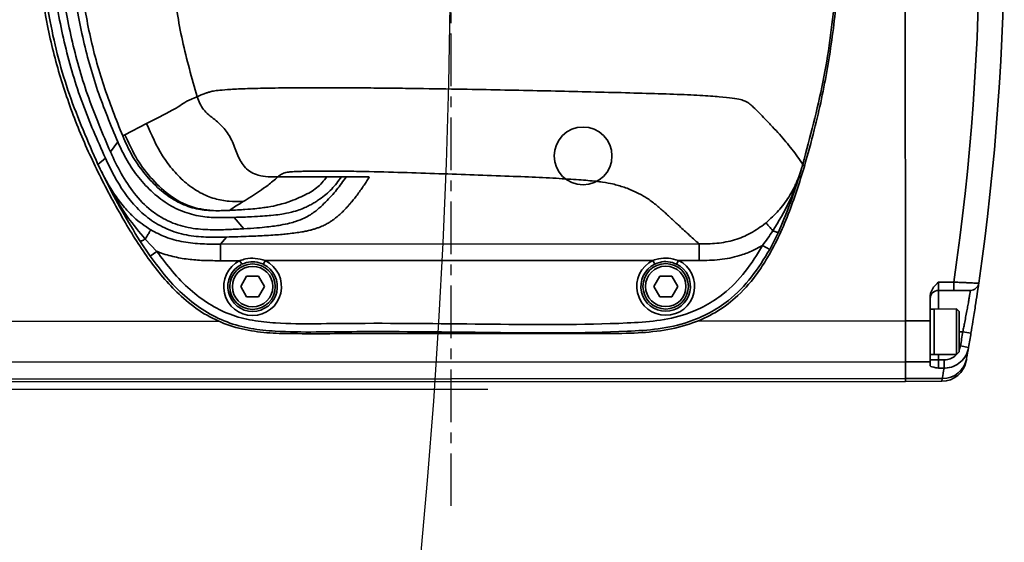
# Model space of a CAD drawing. Header units: millimetres. Extents: x 2633 to 6460, y 1296 to 5553.
# Tile 14 of 29: x 5046 to 5165, y 3087 to 3150. Entities that reach past the tile are written whole.
import ezdxf

# ---------------------------------------------------------------- set-up
doc = ezdxf.new("R2010")
doc.units = ezdxf.units.MM
doc.linetypes.add('CENTER', pattern=[10.16, 6.35, -1.27, 1.27, -1.27])
doc.layers.add('中心线层', color=1, linetype='CENTER')

msp = doc.modelspace()

# ---------------------------------------------------------------- linework, layer by layer
at = {"color": 7, "linetype": 'Continuous', "lineweight": 35}
for p, q in [((5152.65, 3208.7), (5152.7, 3113.31)), ((5066.98, 3140.43), (5066.98, 3140.44)), ((5058.23, 3135.84), (5060.87, 3137.19)), ((5057.97, 3135.69), (5058.23, 3135.84)), ((5054.98, 3132.23), (5055.87, 3132.99)), ((5055.16, 3131.86), (5054.98, 3132.23)), ((5140.29, 3132.27), (5140.2, 3131.98)), ((5076.76, 3130.74), (5082.69, 3130.75)), ((5082.69, 3130.75), (5084.44, 3130.75)), ((5085.02, 3130.75), (5084.44, 3130.75)), ((5085.02, 3130.75), (5087.82, 3130.75)), ((5071.46, 3125.84), (5072.62, 3124.45)), ((5069.8, 3122.6), (5070.52, 3123.46)), ((5137.33, 3124.06), (5136.28, 3121.97)), ((5061.28, 3121.15), (5060.05, 3122.99)), ((5060.71, 3123.22), (5062.1, 3121.73)), ((5069.8, 3122.6), (5127.73, 3122.63)), ((5069.8, 3120.6), (5069.8, 3122.6)), ((5135.41, 3122.45), (5136.28, 3121.97)), ((5062.1, 3121.73), (5061.28, 3121.15)), ((5072.15, 3120.6), (5069.8, 3120.6)), ((5072.15, 3120.6), (5072.37, 3120.16)), ((5075.01, 3120.16), (5075.23, 3120.61)), ((5122.15, 3120.63), (5075.23, 3120.61)), ((5122.15, 3120.63), (5122.37, 3120.18)), ((5125.01, 3120.18), (5125.23, 3120.63)), ((5127.73, 3120.63), (5125.23, 3120.63)), ((5072.25, 3117.46), (5072.97, 3118.71)), ((5072.97, 3118.71), (5074.42, 3118.71)), ((5074.42, 3118.71), (5075.14, 3117.46)), ((5122.25, 3117.49), (5122.97, 3118.74)), ((5122.97, 3118.74), (5124.42, 3118.74)), ((5124.42, 3118.74), (5125.14, 3117.49)), ((5072.97, 3116.21), (5072.25, 3117.46)), ((5075.14, 3117.46), (5074.42, 3116.21)), ((5122.97, 3116.24), (5122.25, 3117.49)), ((5125.14, 3117.49), (5124.42, 3116.24)), ((5156.69, 3118.01), (5158.57, 3118.01)), ((5156.69, 3118.01), (5156.7, 3117.01)), ((5158.57, 3117.01), (5158.57, 3118.01)), ((5155.7, 3113.31), (5155.7, 3116.27)), ((5158.57, 3117.01), (5156.7, 3117.01)), ((5074.42, 3116.21), (5072.97, 3116.21)), ((5124.42, 3116.24), (5122.97, 3116.24)), ((5156.2, 3114.75), (5155.7, 3114.75)), ((5158.9, 3114.76), (5156.2, 3114.75)), ((5156.2, 3113.06), (5156.2, 3114.75)), ((5156.2, 3114.75), (5156.2, 3109.25)), ((5159.2, 3114.46), (5158.9, 3114.76)), ((5158.9, 3113.06), (5158.9, 3114.76)), ((5159.2, 3114.46), (5159.2, 3112.94)), ((5152.7, 3113.31), (5155.7, 3113.31)), ((5152.7, 3108.36), (5152.7, 3113.31)), ((5155.7, 3108.37), (5155.7, 3113.31)), ((5156.2, 3109.25), (5156.2, 3113.06)), ((5158.9, 3109.26), (5158.9, 3113.06)), ((5159.2, 3112.94), (5159.2, 3109.56)), ((5159.66, 3112.01), (5160.64, 3111.84)), ((5155.7, 3109.25), (5156.2, 3109.25)), ((5156.2, 3109.25), (5158.9, 3109.26)), ((5158.9, 3109.26), (5159.2, 3109.56)), ((5159.36, 3110.28), (5160.35, 3110.11)), ((5152.7, 3108.36), (4672.7, 3108.12)), ((5155.7, 3108.37), (5152.7, 3108.36)), ((5152.7, 3108.36), (5152.7, 3106.33)), ((5156.7, 3108.59), (5155.7, 3108.59)), ((5155.7, 3108.37), (5155.7, 3107.86)), ((5156.7, 3108.59), (5156.7, 3107.6)), ((5156.7, 3108.59), (5157.39, 3108.59)), ((5157.39, 3108.59), (5157.39, 3107.6)), ((5160.12, 3108.78), (5160.07, 3108.48)), ((5157.39, 3107.6), (5156.7, 3107.6)), ((4672.7, 3106.09), (5152.7, 3106.33)), ((5152.7, 3106), (4672.7, 3105.76)), ((5152.7, 3106.33), (5157.17, 3106.34)), ((5152.7, 3106), (5152.7, 3106.33)), ((5157.11, 3106.01), (5152.7, 3106)), ((5157.11, 3106.01), (5157.17, 3106.34))]:
    msp.add_line(p, q, dxfattribs=at)
at = {"linetype": 'Continuous', "lineweight": 35}
for p, q in [((5156.7, 3117.01), (5156.7, 3114.76)), ((4935.41, 3113.2), (5069.62, 3113.27)), ((5127.58, 3113.3), (5152.7, 3113.31)), ((5159.66, 3112.01), (5159.2, 3112.01)), ((5156.7, 3109.26), (5156.7, 3108.59)), ((5159.2, 3109.81), (5159.36, 3110.28))]:
    msp.add_line(p, q, dxfattribs=at)
msp.add_line((4802.3, 3105.11), (5102.15, 3105.06))
at = {"color": 7, "linetype": 'Continuous', "lineweight": 35, "flags": 128}
msp.add_lwpolyline([(5057.38, 3134.96), (5056.93, 3134.36), (5056.48, 3133.77)], dxfattribs=at)
at = {"color": 7, "linetype": 'Continuous', "lineweight": 35}
for centre, radius in [((5113.69, 3133.27), 3.5), ((5073.69, 3117.46), 2.75), ((5073.69, 3117.46), 2.45), ((5123.69, 3117.49), 2.75), ((5123.69, 3117.49), 2.45)]:
    msp.add_circle(centre, radius, dxfattribs=at)
at = {"color": 4}
msp.add_arc((4297.67, 3161.13), 800, 225, 135, dxfattribs=at)
at = {"color": 7, "linetype": 'Continuous', "lineweight": 35}
for centre, radius, start, end in [((4864.67, 3160.86), 297, 351.7049, 8.3541), ((4864.67, 3160.86), 300, 351.7609, 8.298), ((5073.69, 3117.46), 3.5, 116.1618, 63.8971), ((5073.69, 3117.46), 3, 116.1618, 63.8971), ((5123.69, 3117.49), 3.5, 116.1618, 63.8971), ((5123.69, 3117.49), 3, 116.1618, 63.8971), ((5160.59, 3118.01), 1, 270.0295, 351.7609), ((5156.7, 3116.01), 1, 90.0295, 180.0295), ((4864.67, 3160.86), 299, 350.2609, 350.5973), ((4864.67, 3160.86), 300, 350.2609, 350.5973), ((4864.67, 3160.86), 300, 350.0044, 350.2609), ((5157.11, 3109.01), 3, 270.0295, 349.9459), ((5157.19, 3109.31), 2.98, 269.5254, 349.7485), ((4864.67, 3157.89), 297, 350.0044, 350.2522)]:
    msp.add_arc(centre, radius, start, end, dxfattribs=at)
for points, knots in [([(5054.65, 3189.95), (5055.24, 3191.14), (5056.43, 3193.54), (5058.74, 3197.64), (5060.94, 3201.05), (5063.39, 3204.06), (5065.56, 3206.26), (5068.36, 3208.19), (5071.34, 3209.41), (5074.26, 3210), (5077.23, 3210.17), (5081.15, 3210.16), (5088.01, 3210.17), (5099.06, 3210.18), (5110.03, 3210.14), (5118.03, 3210.22), (5121.81, 3210.04), (5124.62, 3209.63), (5127.37, 3208.84), (5129.93, 3207.58), (5132.23, 3205.84), (5134.51, 3203.39), (5136.59, 3200.13), (5138.31, 3196.36), (5139.64, 3192.64), (5140.73, 3189.06), (5141.71, 3185.43), (5142.56, 3181.73), (5143.29, 3177.98), (5143.88, 3174.18), (5144.32, 3170.35), (5144.61, 3166.54), (5144.76, 3162.76), (5144.76, 3159.02), (5144.61, 3155.28), (5144.32, 3151.51), (5143.88, 3147.73), (5143.3, 3143.95), (5142.57, 3140.18), (5141.65, 3136.19), (5140.88, 3133.48), (5140.47, 3132)], [0, 0, 0, 0, 0.024274, 0.048592, 0.085458, 0.097835, 0.119243, 0.141315, 0.159085, 0.177478, 0.195195, 0.213012, 0.248676, 0.320005, 0.41387, 0.448098, 0.465336, 0.48255, 0.499648, 0.51711, 0.534239, 0.551773, 0.577653, 0.604173, 0.626788, 0.649471, 0.672277, 0.695112, 0.718367, 0.741655, 0.765045, 0.788471, 0.811077, 0.833716, 0.856455, 0.879227, 0.90237, 0.925546, 0.948821, 0.972128, 1, 1, 1, 1]), ([(5140.47, 3132), (5140.17, 3131.03), (5139.58, 3129.08), (5138.54, 3126.2), (5137.33, 3123.36), (5136.02, 3120.89), (5134.34, 3118.39), (5132.36, 3116.17), (5129.73, 3114.24), (5126.82, 3112.9), (5123.49, 3112.1), (5119.77, 3111.79), (5115.91, 3111.79), (5110.61, 3111.79), (5101.33, 3111.78), (5090.4, 3111.79), (5081.13, 3111.76), (5076.15, 3111.78), (5073.14, 3112.1), (5070.2, 3112.91), (5067.45, 3114.32), (5065.07, 3116.18), (5063.03, 3118.31), (5061.25, 3120.58), (5059.62, 3122.98), (5057.53, 3126.43), (5055.58, 3130.05), (5053.79, 3133.82), (5052.54, 3136.73), (5051.42, 3139.71), (5050.42, 3142.76), (5049.56, 3145.86), (5048.71, 3149.63), (5048.01, 3154.07), (5047.64, 3159.23), (5047.71, 3164.47), (5048.24, 3169.71), (5049.22, 3174.89), (5050.62, 3180), (5052.41, 3185.05), (5053.9, 3188.31), (5054.65, 3189.95)], [0, 0, 0, 0, 0.0183269, 0.0366828, 0.0552096, 0.0738623, 0.0870851, 0.1094413, 0.1271825, 0.1454329, 0.1668377, 0.1886655, 0.2125621, 0.2364706, 0.2842876, 0.3799215, 0.4335802, 0.4514706, 0.4695804, 0.4880068, 0.5062047, 0.5248988, 0.542108, 0.5593365, 0.5768139, 0.5944639, 0.6320262, 0.6508895, 0.6697815, 0.6890114, 0.708279, 0.7276704, 0.7471077, 0.7778026, 0.8087091, 0.8403013, 0.8721345, 0.9036097, 0.9352935, 0.9675616, 1, 1, 1, 1]), ([(5054.98, 3132.23), (5053.76, 3135.02), (5051.3, 3140.61), (5049.18, 3148.76), (5048.15, 3156.34), (5048.02, 3163.23), (5048.66, 3170.08), (5050.08, 3176.82), (5052.14, 3183.4), (5054.02, 3187.58), (5054.96, 3189.68)], [0, 0, 0, 0, 0.15359, 0.3071508, 0.4226202, 0.5380864, 0.653555, 0.7690286, 0.8845088, 1, 1, 1, 1]), ([(5140.29, 3132.27), (5141.17, 3135.57), (5142.92, 3142.17), (5144.31, 3152.33), (5144.7, 3162.58), (5144.01, 3172.28), (5142.53, 3181.36), (5141.01, 3186.93), (5140.26, 3189.72)], [0, 0, 0, 0, 0.175673, 0.351336, 0.526996, 0.702659, 0.851326, 1, 1, 1, 1]), ([(5055.87, 3132.99), (5054.9, 3135.2), (5052.95, 3139.62), (5050.88, 3146.59), (5049.57, 3153.72), (5049.13, 3160.95), (5049.56, 3168.18), (5050.87, 3175.31), (5052.93, 3182.28), (5054.87, 3186.71), (5055.84, 3188.92)], [0, 0, 0, 0, 0.125318, 0.250381, 0.375247, 0.500001, 0.624755, 0.74962, 0.874684, 1, 1, 1, 1]), ([(5056.48, 3133.77), (5055.56, 3135.93), (5053.72, 3140.24), (5051.77, 3147.01), (5050.53, 3153.93), (5050.11, 3160.95), (5050.52, 3167.97), (5051.76, 3174.89), (5053.7, 3181.67), (5055.54, 3185.98), (5056.46, 3188.14)], [0, 0, 0, 0, 0.125303, 0.250363, 0.375235, 0.499999, 0.624765, 0.749639, 0.874698, 1, 1, 1, 1]), ([(5057.36, 3186.95), (5056.5, 3184.88), (5054.79, 3180.75), (5053, 3174.27), (5051.87, 3167.65), (5051.5, 3160.95), (5051.88, 3154.25), (5053.02, 3147.63), (5054.81, 3141.15), (5056.53, 3137.02), (5057.38, 3134.96)], [0, 0, 0, 0, 0.12529, 0.250344, 0.375221, 0.500003, 0.624785, 0.749662, 0.874717, 1, 1, 1, 1]), ([(5057.95, 3186.21), (5057.14, 3184.2), (5055.54, 3180.17), (5053.86, 3173.87), (5052.8, 3167.45), (5052.45, 3160.95), (5052.81, 3154.45), (5053.87, 3148.03), (5055.56, 3141.73), (5057.17, 3137.71), (5057.97, 3135.69)], [0, 0, 0, 0, 0.125271, 0.250321, 0.375205, 0.499998, 0.624791, 0.749675, 0.874726, 1, 1, 1, 1]), ([(5066.96, 3181.48), (5066.32, 3179.23), (5065.06, 3174.75), (5064.01, 3167.87), (5063.63, 3160.96), (5064.01, 3154.05), (5065.07, 3147.16), (5066.34, 3142.69), (5066.98, 3140.44)], [0, 0, 0, 0, 0.168292, 0.334416, 0.5, 0.665583, 0.831708, 1, 1, 1, 1]), ([(5066.98, 3140.43), (5067.29, 3140.58), (5067.67, 3140.76), (5068.35, 3140.98), (5068.78, 3141.09), (5069.43, 3141.2), (5070.54, 3141.3), (5072.38, 3141.4), (5074.92, 3141.47), (5077.94, 3141.51), (5081.18, 3141.53), (5084.43, 3141.53), (5087.61, 3141.5), (5090.7, 3141.47), (5094.56, 3141.42), (5098.88, 3141.35), (5103.69, 3141.26), (5108.16, 3141.17), (5112.53, 3141.07), (5116.77, 3140.97), (5120.89, 3140.86), (5124.74, 3140.74), (5127.98, 3140.6), (5130.3, 3140.44), (5131.83, 3140.27), (5132.8, 3140.09), (5133.5, 3139.85), (5133.88, 3139.55), (5134.68, 3138.83), (5135.55, 3137.92), (5136.61, 3136.81), (5137.46, 3135.89), (5138.24, 3134.99), (5138.97, 3134.08), (5139.66, 3133.18), (5140.08, 3132.57), (5140.29, 3132.27)], [0, 0, 0, 0, 0.037973, 0.047467, 0.056959, 0.066448, 0.075924, 0.085388, 0.094847, 0.10431, 0.113781, 0.123262, 0.132748, 0.142238, 0.151729, 0.169413, 0.184792, 0.200158, 0.215523, 0.230889, 0.246253, 0.261611, 0.276955, 0.2923, 0.307652, 0.323181, 0.338756, 0.369909, 0.401064, 0.525694, 0.608624, 0.686807, 0.765105, 0.843405, 0.921702, 1, 1, 1, 1]), ([(5060.87, 3137.19), (5061.93, 3137.72), (5063.35, 3138.43), (5064.92, 3139.34), (5065.62, 3139.89), (5066.53, 3140.25), (5066.98, 3140.43)], [0, 0, 0, 0, 0.500004, 0.666673, 0.833341, 1, 1, 1, 1]), ([(5066.98, 3140.43), (5067.2, 3139.88), (5067.63, 3138.76), (5069.12, 3137.7), (5070.44, 3136.52), (5071.31, 3134.96), (5071.86, 3133.33), (5072.56, 3132.01), (5073.5, 3131.25), (5074.83, 3130.73), (5075.96, 3130.74), (5076.76, 3130.74)], [0, 0, 0, 0, 0.117158, 0.240432, 0.360873, 0.476974, 0.596675, 0.713957, 0.773249, 0.838246, 1, 1, 1, 1]), ([(5060.87, 3137.19), (5061.45, 3135.85), (5062.32, 3133.84), (5064.07, 3131.48), (5065.6, 3129.95), (5067.28, 3128.79), (5069.05, 3128.06), (5070.83, 3127.75), (5071.98, 3127.75), (5072.55, 3127.75)], [0, 0, 0, 0, 0.269526, 0.407712, 0.541996, 0.668404, 0.785388, 0.89467, 1, 1, 1, 1]), ([(5057.97, 3135.69), (5058.32, 3134.91), (5059.02, 3133.35), (5060.46, 3131.25), (5062.15, 3129.41), (5064.09, 3127.93), (5066.17, 3126.98), (5067.95, 3126.68), (5068.85, 3126.65), (5069.23, 3126.65)], [0, 0, 0, 0, 0.149674, 0.296603, 0.444204, 0.592536, 0.741585, 0.891217, 1, 1, 1, 1]), ([(5058.23, 3135.84), (5058.64, 3134.94), (5059.47, 3133.1), (5061.27, 3130.64), (5063.51, 3128.48), (5066.22, 3126.93), (5068.27, 3126.74), (5069.23, 3126.65)], [0, 0, 0, 0, 0.1953444, 0.3983406, 0.5968534, 0.8097545, 1, 1, 1, 1]), ([(5057.38, 3134.96), (5057.74, 3134.2), (5058.45, 3132.68), (5059.88, 3130.61), (5061.59, 3128.77), (5063.58, 3127.28), (5065.77, 3126.28), (5067.97, 3125.84), (5069.94, 3125.8), (5070.95, 3125.83), (5071.46, 3125.84)], [0, 0, 0, 0, 0.122043, 0.245911, 0.370352, 0.495412, 0.621087, 0.747214, 0.873566, 1, 1, 1, 1]), ([(5070.52, 3123.46), (5069.8, 3123.44), (5068.36, 3123.41), (5065.98, 3123.59), (5063.61, 3124.22), (5061.44, 3125.38), (5059.62, 3126.97), (5057.63, 3129.43), (5056.57, 3131.57), (5055.87, 3132.99)], [0, 0, 0, 0, 0.13103, 0.26197, 0.392569, 0.519176, 0.640134, 0.760509, 1, 1, 1, 1]), ([(5056.64, 3133.42), (5056.62, 3133.48), (5056.56, 3133.6), (5056.51, 3133.71), (5056.48, 3133.77)], [0, 0, 0, 0, 0.500029, 1, 1, 1, 1]), ([(5072.62, 3124.45), (5072.07, 3124.43), (5070.97, 3124.37), (5068.86, 3124.31), (5066.51, 3124.43), (5064.43, 3124.94), (5062.83, 3125.7), (5061.27, 3126.71), (5059.54, 3128.4), (5057.9, 3130.81), (5057.06, 3132.55), (5056.64, 3133.42)], [0, 0, 0, 0, 0.122112, 0.244462, 0.366758, 0.488714, 0.549571, 0.61279, 0.742371, 0.871364, 1, 1, 1, 1]), ([(5055.16, 3131.86), (5055.4, 3131.39), (5055.87, 3130.45), (5056.7, 3129.03), (5057.52, 3127.84), (5058.29, 3126.9), (5058.85, 3126.31), (5059.78, 3125.4), (5060.66, 3124.8), (5061.36, 3124.32)], [0, 0, 0, 0, 0.158624, 0.313424, 0.500287, 0.602121, 0.684703, 0.748395, 1, 1, 1, 1]), ([(5055.16, 3131.86), (5055.17, 3131.85), (5055.2, 3131.78), (5055.33, 3131.52), (5055.85, 3130.47), (5056.9, 3128.49), (5058.53, 3125.79), (5059.98, 3124.08), (5060.71, 3123.22)], [0, 0, 0, 0, 0.004069, 0.020343, 0.085442, 0.345918, 0.673711, 1, 1, 1, 1]), ([(5060.05, 3122.99), (5059.31, 3124.2), (5057.88, 3126.55), (5056.36, 3129.44), (5055.49, 3131.19), (5055.22, 3131.74), (5055.16, 3131.86)], [0, 0, 0, 0, 0.422139, 0.817765, 0.962194, 1, 1, 1, 1]), ([(5135.84, 3125.19), (5136.36, 3125.67), (5137.4, 3126.61), (5138.42, 3128), (5139.04, 3129.06), (5139.31, 3129.62), (5139.45, 3129.92), (5139.63, 3130.33), (5139.83, 3130.84), (5140.02, 3131.4), (5140.11, 3131.7), (5140.16, 3131.86), (5140.19, 3131.94), (5140.2, 3131.97), (5140.2, 3131.98), (5140.2, 3131.98), (5140.2, 3131.98), (5140.2, 3131.98), (5140.2, 3131.98), (5140.2, 3131.98)], [0, 0, 0, 0, 0.249802, 0.50017, 0.624551, 0.707842, 0.733643, 0.749094, 0.874342, 0.937189, 0.968632, 0.986885, 0.996606, 0.999079, 0.999723, 0.999902, 0.999959, 0.999981, 1, 1, 1, 1]), ([(5136.65, 3124.2), (5137.35, 3125.35), (5138.59, 3127.38), (5139.55, 3129.93), (5140.01, 3131.36), (5140.15, 3131.83), (5140.19, 3131.96), (5140.2, 3131.98)], [0, 0, 0, 0, 0.469882, 0.826027, 0.951719, 0.994278, 1, 1, 1, 1]), ([(5140.2, 3131.98), (5140.2, 3131.98), (5140.2, 3131.98), (5140.2, 3131.98), (5140.2, 3131.98), (5140.2, 3131.97), (5140.19, 3131.96), (5140.19, 3131.94), (5140.17, 3131.89), (5140.1, 3131.64), (5139.68, 3130.25), (5139.17, 3128.69), (5138.3, 3126.31), (5137.77, 3125.09), (5137.33, 3124.06)], [0, 0, 0, 0, 0.000035, 0.000105, 0.000413, 0.00072, 0.001951, 0.004411, 0.009332, 0.019176, 0.097972, 0.525165, 0.600675, 1, 1, 1, 1]), ([(5140.47, 3132), (5140.43, 3132.05), (5140.37, 3132.14), (5140.31, 3132.23), (5140.29, 3132.27)], [0, 0, 0, 0, 0.559999, 1, 1, 1, 1]), ([(5087.82, 3130.75), (5087.72, 3130.58), (5087.51, 3130.24), (5087.18, 3129.73), (5086.82, 3129.2), (5086.44, 3128.69), (5086.07, 3128.19), (5085.78, 3127.84), (5085.59, 3127.62), (5085.5, 3127.5), (5085.4, 3127.39), (5085.3, 3127.28), (5085.21, 3127.17), (5085.09, 3127.04), (5084.94, 3126.88), (5084.77, 3126.7), (5084.6, 3126.53), (5084.43, 3126.36), (5084.24, 3126.19), (5084.07, 3126.04), (5083.9, 3125.89), (5083.74, 3125.77), (5083.59, 3125.65), (5083.44, 3125.54), (5083.28, 3125.43), (5083.13, 3125.33), (5082.95, 3125.21), (5082.74, 3125.09), (5082.49, 3124.95), (5082.22, 3124.82), (5081.91, 3124.69), (5081.56, 3124.56), (5081.17, 3124.43), (5080.73, 3124.31), (5080.24, 3124.19), (5079.64, 3124.08), (5078.94, 3123.97), (5078.13, 3123.87), (5077.29, 3123.78), (5076.41, 3123.71), (5075.43, 3123.65), (5074.37, 3123.59), (5072.86, 3123.53), (5071.46, 3123.49), (5070.52, 3123.46)], [0, 0, 0, 0, 0.068339, 0.137847, 0.208526, 0.282391, 0.34747, 0.409078, 0.42464, 0.439964, 0.45505, 0.469898, 0.484508, 0.49888, 0.524443, 0.548959, 0.572427, 0.594847, 0.616221, 0.640953, 0.658433, 0.6752, 0.691252, 0.70659, 0.721214, 0.735124, 0.748321, 0.767755, 0.785895, 0.802742, 0.820862, 0.83995, 0.857341, 0.87304, 0.889436, 0.904219, 0.920694, 0.935394, 0.945988, 0.956349, 0.966537, 0.974982, 0.983161, 1, 1, 1, 1]), ([(5082.69, 3130.75), (5082.3, 3130.27), (5081.52, 3129.32), (5080.16, 3128.6), (5078.87, 3128.01), (5077.89, 3127.64), (5076.81, 3127.34), (5075.89, 3127.14), (5074.89, 3126.99), (5074.02, 3126.89), (5072.91, 3126.79), (5071.56, 3126.72), (5070.89, 3126.69)], [0, 0, 0, 0, 0.2499999, 0.500005, 0.6250064, 0.7500082, 0.8200093, 0.890007, 0.9175072, 0.945005, 0.9724981, 1, 1, 1, 1]), ([(5071.46, 3125.84), (5072.21, 3125.86), (5073.66, 3125.91), (5074.96, 3125.99), (5076.6, 3126.12), (5077.87, 3126.33), (5078.94, 3126.6), (5079.7, 3126.88), (5080.33, 3127.16), (5080.87, 3127.44), (5081.35, 3127.73), (5082.22, 3128.32), (5083.32, 3129.2), (5084.07, 3130.23), (5084.44, 3130.75)], [0, 0, 0, 0, 0.0218355, 0.0426395, 0.0634492, 0.1258652, 0.1883021, 0.2507405, 0.3131776, 0.3756173, 0.438055, 0.500494, 0.7502491, 1, 1, 1, 1]), ([(5072.55, 3127.75), (5073.21, 3128.15), (5074.21, 3128.77), (5075.51, 3129.69), (5076.35, 3130.39), (5076.76, 3130.74)], [0, 0, 0, 0, 0.500003, 0.750003, 1, 1, 1, 1]), ([(5085.02, 3130.75), (5084.64, 3130.21), (5083.89, 3129.13), (5082.8, 3127.96), (5081.75, 3126.94), (5080.94, 3126.29), (5080, 3125.75), (5079.18, 3125.41), (5078.19, 3125.12), (5077.32, 3124.94), (5076.36, 3124.79), (5075.44, 3124.68), (5074.29, 3124.56), (5073.17, 3124.49), (5072.62, 3124.45)], [0, 0, 0, 0, 0.250041, 0.500083, 0.625104, 0.750123, 0.812631, 0.875138, 0.906393, 0.937642, 0.953268, 0.968892, 0.984514, 1, 1, 1, 1]), ([(5076.76, 3130.74), (5076.81, 3130.79), (5076.91, 3130.87), (5077.08, 3130.99), (5077.28, 3131.11), (5077.51, 3131.21), (5077.84, 3131.29), (5078.19, 3131.34), (5078.71, 3131.38), (5079.25, 3131.4), (5079.93, 3131.42), (5080.69, 3131.44), (5081.52, 3131.45), (5082.72, 3131.45), (5084.03, 3131.44), (5085.41, 3131.42), (5086.6, 3131.4), (5089.05, 3131.35), (5092.47, 3131.25), (5096.81, 3131.11), (5101.1, 3130.96), (5105.16, 3130.81), (5108.93, 3130.65), (5112, 3130.48), (5114.41, 3130.3), (5116.18, 3130.1), (5117.24, 3129.9), (5118.03, 3129.69), (5118.71, 3129.47), (5119.27, 3129.26), (5119.73, 3129.06), (5120.08, 3128.9), (5120.42, 3128.73), (5120.74, 3128.56), (5121.02, 3128.4), (5121.29, 3128.24), (5121.56, 3128.07), (5121.92, 3127.82), (5122.37, 3127.48), (5122.87, 3127.06), (5123.35, 3126.64), (5123.82, 3126.22), (5124.27, 3125.79), (5124.73, 3125.36), (5125.24, 3124.89), (5125.81, 3124.37), (5126.43, 3123.8), (5127.07, 3123.22), (5127.51, 3122.83), (5127.73, 3122.63)], [0, 0, 0, 0, 0.01297, 0.024032, 0.036048, 0.048063, 0.054069, 0.060069, 0.063069, 0.066068, 0.069067, 0.072065, 0.074824, 0.077674, 0.084041, 0.088037, 0.092651, 0.097683, 0.117481, 0.137833, 0.158179, 0.179455, 0.198734, 0.218666, 0.238639, 0.259365, 0.281242, 0.298899, 0.320873, 0.347171, 0.362475, 0.378564, 0.39544, 0.413103, 0.428534, 0.444666, 0.461499, 0.479032, 0.518964, 0.560869, 0.603437, 0.643963, 0.687623, 0.72934, 0.771197, 0.828609, 0.884875, 0.940218, 1, 1, 1, 1]), ([(5070.89, 3126.69), (5071.16, 3126.87), (5071.71, 3127.24), (5072.27, 3127.58), (5072.55, 3127.75)], [0, 0, 0, 0, 0.5, 1, 1, 1, 1]), ([(5069.23, 3126.65), (5069.54, 3126.65), (5070.15, 3126.65), (5070.64, 3126.67), (5070.89, 3126.69)], [0, 0, 0, 0, 0.495971, 1, 1, 1, 1]), ([(5127.73, 3122.63), (5128.45, 3122.63), (5129.9, 3122.64), (5132.02, 3123.04), (5134.01, 3123.88), (5135.22, 3124.69), (5135.81, 3125.17), (5135.84, 3125.19)], [0, 0, 0, 0, 0.247598, 0.499687, 0.738751, 0.987166, 1, 1, 1, 1]), ([(5136.65, 3124.2), (5136.65, 3124.21), (5136.49, 3124.4), (5136.21, 3124.74), (5135.91, 3125.1), (5135.86, 3125.16), (5135.84, 3125.19)], [0, 0, 0, 0, 0.012379, 0.341586, 0.670793, 1, 1, 1, 1]), ([(5061.36, 3124.32), (5061.34, 3124.29), (5061.3, 3124.22), (5061.06, 3123.82), (5060.84, 3123.44), (5060.71, 3123.23), (5060.71, 3123.22)], [0, 0, 0, 0, 0.328772, 0.657544, 0.986316, 1, 1, 1, 1]), ([(5061.36, 3124.32), (5061.95, 3124.02), (5063.2, 3123.36), (5065.33, 3122.82), (5067.57, 3122.6), (5069.07, 3122.6), (5069.8, 3122.6)], [0, 0, 0, 0, 0.225948, 0.48444, 0.750348, 1, 1, 1, 1]), ([(5135.41, 3122.45), (5135.62, 3122.74), (5136.06, 3123.31), (5136.45, 3123.91), (5136.65, 3124.2)], [0, 0, 0, 0, 0.49864, 1, 1, 1, 1]), ([(5136.65, 3124.2), (5136.74, 3124.17), (5136.91, 3124.11), (5137.12, 3124.05), (5137.28, 3124.03), (5137.31, 3124.05), (5137.33, 3124.06)], [0, 0, 0, 0, 0.2500012, 0.5000015, 0.7500012, 1, 1, 1, 1]), ([(5062.1, 3121.73), (5062.71, 3120.91), (5063.94, 3119.26), (5066.03, 3117.09), (5068.37, 3115.31), (5070.92, 3114.03), (5073.67, 3113.31), (5077.17, 3112.96), (5081.39, 3112.96), (5090.12, 3113.07), (5102.67, 3112.89), (5114.78, 3112.81), (5122.63, 3113.25), (5125.84, 3113.94), (5128.53, 3115.1), (5131.04, 3116.74), (5133.43, 3119.2), (5134.75, 3121.37), (5135.41, 3122.45)], [0, 0, 0, 0, 0.038573, 0.077083, 0.112668, 0.148193, 0.183322, 0.218546, 0.28003, 0.341548, 0.546037, 0.750481, 0.795654, 0.84066, 0.87287, 0.905064, 0.952433, 1, 1, 1, 1]), ([(5135.41, 3122.45), (5134.96, 3122.21), (5134.07, 3121.71), (5132.73, 3121.22), (5131.44, 3120.9), (5130.23, 3120.71), (5128.98, 3120.63), (5128.15, 3120.63), (5127.73, 3120.63)], [0, 0, 0, 0, 0.189774, 0.382307, 0.533881, 0.686861, 0.843137, 1, 1, 1, 1]), ([(5136.28, 3121.97), (5135.59, 3120.83), (5134.2, 3118.55), (5131.67, 3115.96), (5129.01, 3114.22), (5126.17, 3112.99), (5122.8, 3112.26), (5114.85, 3111.8), (5102.68, 3111.89), (5090.12, 3112.07), (5081.37, 3111.96), (5077.08, 3111.97), (5073.46, 3112.33), (5070.55, 3113.09), (5067.85, 3114.45), (5065.38, 3116.32), (5063.19, 3118.59), (5061.92, 3120.3), (5061.28, 3121.15)], [0, 0, 0, 0, 0.048793, 0.097394, 0.130925, 0.164471, 0.210144, 0.25598, 0.455592, 0.655249, 0.715587, 0.775891, 0.812117, 0.848249, 0.88513, 0.922071, 0.961005, 1, 1, 1, 1]), ([(5069.8, 3120.6), (5069.19, 3120.6), (5067.96, 3120.6), (5066.1, 3120.72), (5064.25, 3121.02), (5062.91, 3121.41), (5062.21, 3121.69), (5062.1, 3121.73)], [0, 0, 0, 0, 0.234828, 0.47018, 0.709928, 0.953278, 1, 1, 1, 1]), ([(5072.15, 3120.6), (5072.38, 3120.68), (5072.98, 3120.88), (5074.05, 3120.95), (5074.83, 3120.72), (5075.23, 3120.61)], [0, 0, 0, 0, 0.228793, 0.601127, 1, 1, 1, 1]), ([(5075.01, 3120.16), (5074.67, 3120.28), (5074.01, 3120.52), (5073.07, 3120.44), (5072.57, 3120.24), (5072.37, 3120.16)], [0, 0, 0, 0, 0.399925, 0.768668, 1, 1, 1, 1]), ([(5122.15, 3120.63), (5122.38, 3120.7), (5122.98, 3120.9), (5124.05, 3120.97), (5124.83, 3120.75), (5125.23, 3120.63)], [0, 0, 0, 0, 0.228793, 0.601127, 1, 1, 1, 1]), ([(5125.01, 3120.18), (5124.67, 3120.31), (5124.01, 3120.55), (5123.07, 3120.47), (5122.57, 3120.26), (5122.37, 3120.18)], [0, 0, 0, 0, 0.399925, 0.768668, 1, 1, 1, 1]), ([(5155.7, 3116.27), (5155.71, 3116.44), (5155.76, 3116.84), (5156.13, 3117.44), (5156.49, 3117.8), (5156.69, 3118), (5156.69, 3118.01)], [0, 0, 0, 0, 0.247749, 0.586728, 0.996915, 1, 1, 1, 1]), ([(5158.57, 3118.01), (5158.73, 3118), (5159.07, 3117.98), (5159.57, 3117.96), (5160.04, 3117.94), (5160.47, 3117.92), (5160.84, 3117.9), (5161.14, 3117.88), (5161.37, 3117.87), (5161.54, 3117.87), (5161.56, 3117.86), (5161.58, 3117.86)], [0, 0, 0, 0, 0.106965, 0.217055, 0.324162, 0.434424, 0.541198, 0.651128, 0.757019, 0.866014, 1, 1, 1, 1]), ([(5161.58, 3117.86), (5161.57, 3117.8), (5161.55, 3117.67), (5161.4, 3116.65), (5161.17, 3115.14), (5160.91, 3113.45), (5160.72, 3112.31), (5160.64, 3111.84)], [0, 0, 0, 0, 0.211319, 0.422754, 0.635314, 0.850225, 1, 1, 1, 1]), ([(5160.59, 3117.01), (5160.58, 3117.01), (5160.55, 3117.01), (5160.32, 3117.01), (5159.86, 3117.01), (5159.25, 3117.01), (5158.79, 3117.01), (5158.57, 3117.01)], [0, 0, 0, 0, 0.134021, 0.34835, 0.564859, 0.782448, 1, 1, 1, 1]), ([(5159.66, 3112.01), (5159.69, 3112.2), (5159.77, 3112.59), (5159.9, 3113.24), (5160.03, 3113.96), (5160.17, 3114.7), (5160.3, 3115.37), (5160.4, 3115.94), (5160.48, 3116.41), (5160.54, 3116.75), (5160.58, 3116.97), (5160.58, 3116.99), (5160.59, 3117.01)], [0, 0, 0, 0, 0.074378, 0.149737, 0.255806, 0.364849, 0.469664, 0.577445, 0.681623, 0.788805, 0.892877, 1, 1, 1, 1]), ([(5160.35, 3110.11), (5160.26, 3109.78), (5160.08, 3109.11), (5159.4, 3108.31), (5158.53, 3107.76), (5157.81, 3107.61), (5157.43, 3107.6), (5157.39, 3107.6)], [0, 0, 0, 0, 0.243254, 0.486872, 0.729693, 0.970311, 1, 1, 1, 1]), ([(5156.7, 3107.6), (5156.7, 3107.6), (5156.5, 3107.63), (5156.14, 3107.69), (5155.77, 3107.77), (5155.72, 3107.83), (5155.7, 3107.86)], [0, 0, 0, 0, 0.003085, 0.413272, 0.752251, 1, 1, 1, 1])]:
    msp.add_open_spline(points, degree=3, knots=knots, dxfattribs=at)
for points in [[(5060.71, 3123.22), (5060.63, 3123.18), (5060.46, 3123.09), (5060.26, 3123.01), (5060.11, 3122.97), (5060.07, 3122.98), (5060.05, 3122.99)], [(5127.73, 3120.63), (5127.73, 3120.89), (5127.73, 3121.4), (5127.73, 3122.05), (5127.73, 3122.52), (5127.73, 3122.59), (5127.73, 3122.63)]]:
    msp.add_open_spline(points, degree=3, dxfattribs=at)
at = {"linetype": 'Continuous', "lineweight": 35}
msp.add_open_spline([(5157.39, 3108.59), (5157.41, 3108.59), (5157.67, 3108.6), (5158.14, 3108.71), (5158.62, 3108.96), (5158.8, 3109.2), (5158.84, 3109.26)], degree=3, knots=[0, 0, 0, 0, 0.050512, 0.460154, 0.87433, 1, 1, 1, 1], dxfattribs=at)
at = {"layer": '中心线层', "color": 4}
msp.add_line((5097.67, 3269.99), (5097.67, 3090.59), dxfattribs=at)

doc.saveas('drawing.dxf')
